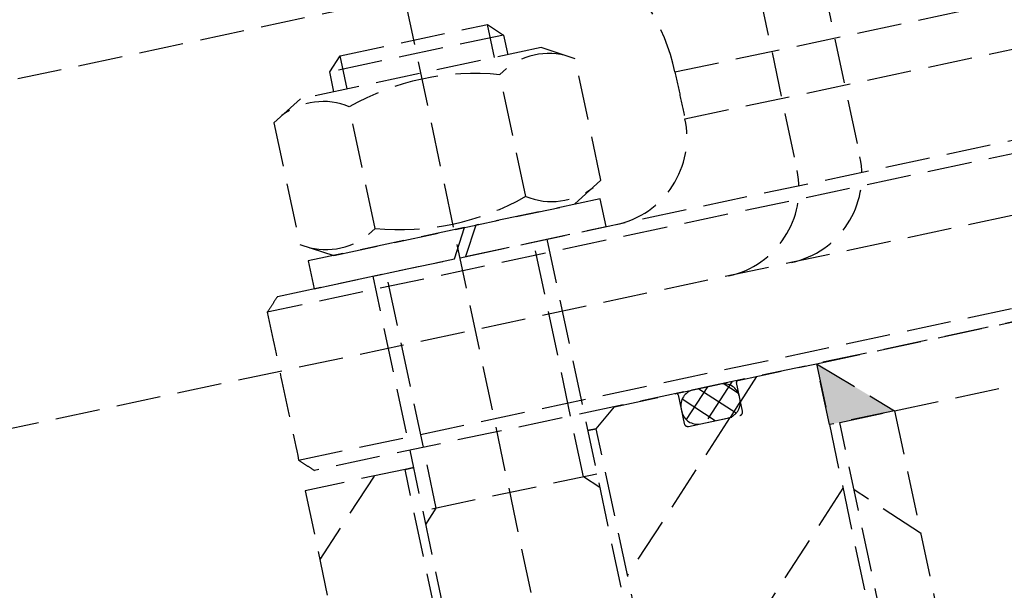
# Model space of a CAD drawing. Header units: millimetres. Extents: x 42975 to 708721, y 118172 to 172014.
# Tile 132 of 256: x 329245 to 329355, y 147217 to 147281. Entities that reach past the tile are written whole.
import ezdxf

# ---------------------------------------------------------------- set-up
doc = ezdxf.new("R2010")
doc.units = ezdxf.units.MM
doc.linetypes.add('ГТО-1 Пунктир', pattern=[7, 5, -2])
doc.layers.add('ГТО-2_Размеры_035', color=2, linetype='Continuous', lineweight=35)
doc.layers.add('ОГОС_Пунктир_025', color=151, linetype='ГТО-1 Пунктир', lineweight=25)

# ---------------------------------------------------------------- blocks, each defined once
blk = doc.blocks.new('ОГСО_Затвор_План')
at = {"layer": 'ОГОС_Пунктир_025'}
for p, q in [((-1051.67, -241), (-1051.67, -128.5)), ((-804.17, -137.5), (-1174.17, -137.5)), ((-804.17, -137.5), (-1174.17, -137.5)), ((-1061.67, -144.03), (-1060.14, -142.5)), ((-1060.14, -146.3), (-1060.14, -142.5)), ((-1060.14, -142.5), (-1043.2, -142.5)), ((-1043.2, -146.3), (-1043.2, -142.5)), ((-1043.2, -142.5), (-1041.67, -144.03)), ((-1061.67, -146.3), (-1061.67, -144.03)), ((-1041.67, -144.03), (-1061.67, -144.03)), ((-1041.67, -144.03), (-1041.67, -146.3)), ((-1065.52, -146.3), (-1069, -148.31)), ((-1037.82, -146.3), (-1065.52, -146.3)), ((-1034.35, -148.31), (-1037.82, -146.3)), ((-1069, -148.31), (-1069, -162.29)), ((-1060.33, -162.29), (-1060.33, -148.31)), ((-1043.01, -162.29), (-1043.01, -148.31)), ((-1034.35, -162.29), (-1034.35, -148.31)), ((-1023.67, -152.1), (-904.17, -152.1)), ((-1023.67, -157.5), (-904.17, -157.5)), ((-1069, -162.29), (-1065.52, -164.3)), ((-1037.82, -164.3), (-1034.35, -162.29)), ((-1050.46, -164.3), (-1068.47, -164.3)), ((-1068.47, -164.3), (-1068.47, -167.5)), ((-1065.52, -164.3), (-1037.82, -164.3)), ((-1052.31, -167.5), (-1050.46, -164.3)), ((-1049.18, -164.3), (-1051.03, -167.5)), ((-1034.87, -164.3), (-1049.18, -164.3)), ((-1034.87, -167.5), (-1034.87, -164.3)), ((-1072.67, -167.5), (-735.67, -167.5)), ((-1072.67, -167.5), (-735.67, -167.5)), ((-1068.47, -167.5), (-1052.31, -167.5)), ((-1061.67, -213.5), (-1061.67, -167.5)), ((-1060.14, -194.5), (-1060.14, -167.5)), ((-1051.03, -167.5), (-1034.87, -167.5)), ((-1043.2, -194.5), (-1043.2, -167.5)), ((-1041.67, -167.5), (-1041.67, -213.5)), ((-734.17, -169), (-1074.17, -169)), ((-734.17, -169), (-1074.17, -169)), ((-1074.17, -186), (-904.17, -186)), ((-1074.17, -186), (-904.17, -186)), ((-904.17, -187.5), (-1072.67, -187.5)), ((-904.17, -187.5), (-1072.67, -187.5)), ((-1040.67, -189.5), (-1038.17, -187.5)), ((-1038.17, -187.5), (-1031.07, -187.5)), ((-1031.07, -187.5), (-1023.97, -187.5)), ((-1030.87, -187.7), (-1030.87, -191)), ((-1027.47, -187.5), (-1030.57, -190.6)), ((-1027.41, -191.4), (-1030.55, -188.27)), ((-1025.97, -187.5), (-1029.07, -187.5)), ((-1024.64, -187.5), (-1028.54, -191.4)), ((-1024.92, -191.06), (-1028.49, -187.5)), ((-1024.21, -188.95), (-1025.66, -187.5)), ((-1021.81, -187.5), (-1024.17, -189.86)), ((-1024.17, -191), (-1024.17, -187.7)), ((-1023.97, -187.5), (-1014.92, -187.5)), ((-1014.92, -187.5), (-1014.92, -215.5)), ((-1014.92, -194.5), (-1014.92, -187.5)), ((-1014.92, -187.5), (-1007.42, -194.5)), ((-1014.92, -187.5), (-793.42, -187.5)), ((-1030.87, -189.3), (-1030.87, -189.6)), ((-1024.17, -189.6), (-1024.17, -189.3)), ((-1062.67, -189.5), (-1074.17, -189.5)), ((-1074.17, -189.5), (-1074.17, -213.5)), ((-1066.24, -189.5), (-1074.17, -197.43)), ((-1062.67, -213.5), (-1062.67, -189.5)), ((-1061.67, -189.5), (-1062.67, -189.5)), ((-1061.67, -189.5), (-1062.67, -189.5)), ((-1061.67, -189.5), (-1062.67, -189.5)), ((-1062.67, -189.5), (-1061.67, -189.5)), ((-1040.67, -189.5), (-1041.67, -189.5)), ((-1040.67, -189.5), (-1041.67, -189.5)), ((-1041.67, -189.5), (-1040.67, -189.5)), ((-1040.67, -213.5), (-1040.67, -189.5)), ((-1024.2, -189.88), (-1025.69, -191.38)), ((-1025.71, -191.4), (-1040.67, -206.36)), ((-1030.47, -191.4), (-1024.57, -191.4)), ((-1029.07, -191.4), (-1025.97, -191.4)), ((-1061.67, -196.03), (-1060.14, -194.5)), ((-1041.67, -194.5), (-1061.67, -194.5)), ((-1041.67, -196.03), (-1043.2, -194.5)), ((-1007.42, -194.5), (-1014.92, -194.5)), ((-1013.72, -253.61), (-1013.72, -194.5)), ((-1013.72, -194.5), (-1007.42, -194.5)), ((-1007.42, -194.5), (-1007.42, -253.61)), ((-1007.42, -194.5), (-800.92, -194.5)), ((-1014.92, -201.82), (-1028.6, -215.5)), ((-1007.42, -208.56), (-1013.72, -202.26))]:
    blk.add_line(p, q, dxfattribs=at)
for points in [[(-877.93, -175.75), (-1127.15, -175.81, -0.414283), (-1137.15, -165.81), (-1137.15, -138.25, -0.414214), (-1127.15, -128.25), (-877.93, -128.25)], [(-1022.54, -128.25, -0.414144), (-1012.54, -138.25), (-1012.54, -165.78, -0.414144), (-1022.54, -175.78)], [(-1015.3, -128.25, -0.414144), (-1005.3, -138.25), (-1005.3, -165.78, -0.414144), (-1015.3, -175.78)]]:
    blk.add_lwpolyline(points, format="xyb", dxfattribs=at)
for centre, radius, start, end in [((-1045.67, -152.1), 22, 0, 41.5848), ((-1045.67, -152.1), 22, 0, 41.5848), ((-1064.66, -154.62), 7.66, 55.5615, 115.5615), ((-1051.67, -175.59), 28.62, 72.383, 107.617), ((-1038.68, -154.62), 7.66, 64.4385, 124.4385), ((-1033.67, -157.5), 10, 270, 0), ((-1033.67, -157.5), 10, 270, 0), ((-1064.66, -155.98), 7.66, 244.4385, 304.4385), ((-1051.67, -135.01), 28.62, 252.383, 287.617), ((-1038.68, -155.98), 7.66, 235.5615, 295.5615), ((-1031.07, -187.7), 0.2, 0, 90), ((-1029.07, -189.3), 1.8, 90, 180), ((-1025.97, -189.3), 1.8, 0, 90), ((-1023.97, -187.7), 0.2, 90, 180), ((-1029.07, -189.6), 1.8, 180, 270), ((-1025.97, -189.6), 1.8, 270, 0), ((-1030.47, -191), 0.4, 180, 270), ((-1024.57, -191), 0.4, 270, 0)]:
    blk.add_arc(centre, radius, start, end, dxfattribs=at)
for points in [[(-1023.67, -152.1), (-1023.67, -153), (-1023.67, -154.8), (-1023.67, -156.6), (-1023.67, -157.5)], [(-1023.67, -152.1), (-1023.67, -153), (-1023.67, -154.8), (-1023.67, -156.6), (-1023.67, -157.5)], [(-1072.67, -167.5), (-1072.92, -167.75), (-1073.42, -168.25), (-1073.92, -168.75), (-1074.17, -169)], [(-1072.67, -167.5), (-1072.92, -167.75), (-1073.42, -168.25), (-1073.92, -168.75), (-1074.17, -169)], [(-1074.17, -169), (-1074.17, -171.83), (-1074.17, -177.5), (-1074.17, -183.17), (-1074.17, -186)], [(-1074.17, -169), (-1074.17, -171.83), (-1074.17, -177.5), (-1074.17, -183.17), (-1074.17, -186)], [(-1074.17, -186), (-1073.92, -186.25), (-1073.42, -186.75), (-1072.92, -187.25), (-1072.67, -187.5)], [(-1074.17, -186), (-1073.92, -186.25), (-1073.42, -186.75), (-1072.92, -187.25), (-1072.67, -187.5)]]:
    blk.add_open_spline(points, degree=3, dxfattribs=at)
blk.add_spline([(-1007.42, -253.61), (-982.07, -252.02), (-954.38, -255.21), (-919.78, -252.11), (-904.17, -253.61), (-881.15, -255.85), (-847.51, -251.43), (-818.34, -255.54), (-800.92, -253.61)], degree=3, dxfattribs=at)
blk.add_solid([(-1014.92, -194.5), (-1014.92, -187.5), (-1007.42, -194.5)], dxfattribs=at)
blk = doc.blocks.new('A$C1AA538EC')
at = {"layer": 'ГТО-2_Размеры_035', "rotation": 11.99999999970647}
blk.add_blockref('ОГСО_Затвор_План', (6013.36, -11100.07), dxfattribs=at)

msp = doc.modelspace()

# ---------------------------------------------------------------- block references
at = {"layer": 'ГТО-2_Размеры_035'}
msp.add_blockref('A$C1AA538EC', (324274.63, 158737.11), dxfattribs=at)

doc.saveas('drawing.dxf')
